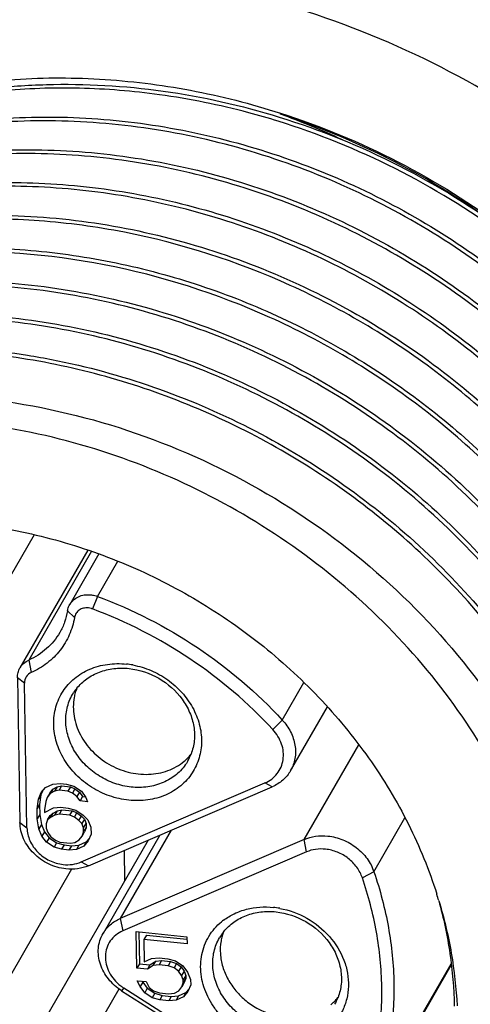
# Model space of a CAD drawing. Header units: millimetres. Extents: x -6552 to -4132, y 482 to 1483.
# Tile 33 of 80: x -5883 to -5873, y 991 to 1011. Entities that reach past the tile are written whole.
import ezdxf

# ---------------------------------------------------------------- set-up
doc = ezdxf.new("R2010")
doc.units = ezdxf.units.MM
doc.header["$LTSCALE"] = 16.335
doc.layers.get('0').update_dxf_attribs({"linetype": 'CONTINUOUS'})

msp = doc.modelspace()

# ---------------------------------------------------------------- linework, layer by layer
at = {"color": 7, "linetype": 'Continuous'}
for p, q in [((-5882.258, 1000.348), (-5883.852, 997.58)), ((-5881.168, 1000.037), (-5882.545, 997.645)), ((-5881.094, 1000.012), (-5882.365, 997.805)), ((-5880.943, 999.96), (-5881.534, 998.932)), ((-5880.973, 999.096), (-5880.561, 999.813)), ((-5880.973, 999.096), (-5881.075, 998.843)), ((-5881.439, 998.668), (-5881.579, 998.806)), ((-5882.365, 997.805), (-5882.314, 997.553)), ((-5882.452, 997.338), (-5882.595, 997.447)), ((-5882.595, 997.447), (-5882.544, 994.512)), ((-5882.402, 994.403), (-5882.452, 997.338)), ((-5877.223, 996.589), (-5876.785, 997.35)), ((-5881.479, 997.105), (-5881.45, 997.153)), ((-5877.055, 995.56), (-5876.309, 996.856)), ((-5877.223, 996.589), (-5877.414, 996.394)), ((-5876.78, 994.166), (-5875.673, 996.088)), ((-5879.139, 995.758), (-5879.168, 995.71)), ((-5882.086, 995.147), (-5882.119, 995.069)), ((-5882.112, 995.116), (-5882.023, 995.22)), ((-5882.023, 995.22), (-5881.874, 995.29)), ((-5881.939, 995.107), (-5881.88, 995.185)), ((-5881.88, 995.185), (-5881.931, 995.097)), ((-5881.841, 995.144), (-5881.931, 995.097)), ((-5881.88, 995.185), (-5881.79, 995.233)), ((-5881.874, 995.29), (-5881.723, 995.302)), ((-5881.79, 995.233), (-5881.841, 995.144)), ((-5881.751, 995.163), (-5881.841, 995.144)), ((-5881.79, 995.233), (-5881.7, 995.252)), ((-5881.7, 995.252), (-5881.751, 995.163)), ((-5881.57, 995.144), (-5881.751, 995.163)), ((-5881.723, 995.302), (-5881.602, 995.289)), ((-5881.7, 995.252), (-5881.519, 995.232)), ((-5881.602, 995.289), (-5881.451, 995.245)), ((-5881.519, 995.232), (-5881.57, 995.144)), ((-5881.479, 995.106), (-5881.57, 995.144)), ((-5881.519, 995.232), (-5881.428, 995.194)), ((-5881.428, 995.194), (-5881.479, 995.106)), ((-5881.451, 995.245), (-5881.298, 995.143)), ((-5881.428, 995.194), (-5881.336, 995.128)), ((-5881.336, 995.128), (-5881.387, 995.039)), ((-5881.336, 995.128), (-5881.274, 995.036)), ((-5881.304, 993.709), (-5877.576, 995.312)), ((-5881.298, 995.143), (-5881.206, 995.02)), ((-5881.154, 993.633), (-5877.425, 995.236)), ((-5877.425, 995.236), (-5877.576, 995.312)), ((-5882.197, 994.785), (-5882.17, 994.98)), ((-5882.17, 994.98), (-5882.112, 995.116)), ((-5882.119, 995.069), (-5882.17, 994.98)), ((-5882.119, 995.069), (-5882.146, 994.873)), ((-5882.019, 994.936), (-5882.046, 994.769)), ((-5881.99, 995.018), (-5882.019, 994.936)), ((-5881.939, 995.107), (-5881.99, 995.018)), ((-5881.931, 995.097), (-5881.99, 995.018)), ((-5881.387, 995.039), (-5881.479, 995.106)), ((-5881.325, 994.948), (-5881.387, 995.039)), ((-5881.274, 995.036), (-5881.325, 994.948)), ((-5881.174, 994.932), (-5881.325, 994.948)), ((-5881.274, 995.036), (-5881.213, 995.03)), ((-5881.206, 995.02), (-5881.174, 994.932)), ((-5882.146, 994.873), (-5882.197, 994.785)), ((-5882.193, 994.586), (-5882.197, 994.785)), ((-5882.146, 994.873), (-5882.143, 994.674)), ((-5882.046, 994.769), (-5882.045, 994.712)), ((-5882.045, 994.712), (-5881.865, 994.806)), ((-5881.872, 994.702), (-5881.782, 994.749)), ((-5881.865, 994.806), (-5881.715, 994.819)), ((-5881.833, 994.661), (-5881.782, 994.749)), ((-5881.782, 994.749), (-5881.692, 994.768)), ((-5881.743, 994.68), (-5881.692, 994.768)), ((-5881.715, 994.819), (-5881.564, 994.803)), ((-5881.692, 994.768), (-5881.48, 994.746)), ((-5881.564, 994.803), (-5881.412, 994.758)), ((-5881.531, 994.657), (-5881.48, 994.746)), ((-5881.48, 994.746), (-5881.389, 994.708)), ((-5881.412, 994.758), (-5881.26, 994.657)), ((-5882.143, 994.674), (-5882.193, 994.586)), ((-5882.16, 994.383), (-5882.193, 994.586)), ((-5882.143, 994.674), (-5882.109, 994.472)), ((-5881.982, 994.563), (-5882.011, 994.481)), ((-5881.982, 994.563), (-5881.931, 994.652)), ((-5881.922, 994.614), (-5881.982, 994.563)), ((-5881.931, 994.652), (-5881.872, 994.702)), ((-5881.922, 994.614), (-5881.872, 994.702)), ((-5881.833, 994.661), (-5881.922, 994.614)), ((-5881.743, 994.68), (-5881.833, 994.661)), ((-5881.531, 994.657), (-5881.743, 994.68)), ((-5881.44, 994.619), (-5881.531, 994.657)), ((-5881.44, 994.619), (-5881.389, 994.708)), ((-5881.348, 994.553), (-5881.44, 994.619)), ((-5881.389, 994.708), (-5881.297, 994.641)), ((-5881.348, 994.553), (-5881.297, 994.641)), ((-5881.287, 994.489), (-5881.348, 994.553)), ((-5881.297, 994.641), (-5881.236, 994.578)), ((-5881.236, 994.578), (-5881.287, 994.489)), ((-5881.26, 994.657), (-5881.168, 994.562)), ((-5881.236, 994.578), (-5881.204, 994.489)), ((-5881.168, 994.562), (-5881.105, 994.413)), ((-5875.364, 993.509), (-5874.735, 994.603)), ((-5882.544, 994.512), (-5882.402, 994.403)), ((-5882.109, 994.472), (-5882.16, 994.383)), ((-5882.097, 994.235), (-5882.16, 994.383)), ((-5882.109, 994.472), (-5882.046, 994.323)), ((-5882.011, 994.481), (-5882.009, 994.396)), ((-5882.009, 994.396), (-5881.978, 994.307)), ((-5881.255, 994.401), (-5881.287, 994.489)), ((-5881.255, 994.401), (-5881.204, 994.489)), ((-5881.254, 994.316), (-5881.255, 994.401)), ((-5881.254, 994.316), (-5881.203, 994.404)), ((-5881.203, 994.404), (-5881.232, 994.322)), ((-5881.204, 994.489), (-5881.203, 994.404)), ((-5881.105, 994.413), (-5881.102, 994.271)), ((-5879.477, 994.354), (-5880.508, 992.563)), ((-5879.945, 994.153), (-5882.364, 989.951)), ((-5882.046, 994.323), (-5882.097, 994.235)), ((-5882.004, 994.111), (-5882.097, 994.235)), ((-5882.046, 994.323), (-5881.953, 994.2)), ((-5881.953, 994.2), (-5882.004, 994.111)), ((-5881.978, 994.307), (-5881.916, 994.216)), ((-5881.953, 994.2), (-5881.801, 994.099)), ((-5881.916, 994.216), (-5881.824, 994.149)), ((-5881.824, 994.149), (-5881.733, 994.111)), ((-5881.431, 994.107), (-5881.342, 994.155)), ((-5881.342, 994.155), (-5881.283, 994.234)), ((-5881.283, 994.234), (-5881.232, 994.322)), ((-5881.283, 994.234), (-5881.254, 994.316)), ((-5881.16, 994.135), (-5881.249, 994.031)), ((-5881.198, 994.12), (-5881.136, 994.193)), ((-5881.102, 994.271), (-5881.16, 994.135)), ((-5879.709, 994.254), (-5880.859, 992.256)), ((-5876.78, 994.166), (-5880.508, 992.563)), ((-5876.731, 993.913), (-5876.78, 994.166)), ((-5881.852, 994.01), (-5882.004, 994.111)), ((-5881.801, 994.099), (-5881.852, 994.01)), ((-5881.7, 993.966), (-5881.852, 994.01)), ((-5881.801, 994.099), (-5881.649, 994.054)), ((-5881.733, 994.111), (-5881.521, 994.089)), ((-5881.649, 994.054), (-5881.7, 993.966)), ((-5881.549, 993.95), (-5881.7, 993.966)), ((-5881.649, 994.054), (-5881.498, 994.038)), ((-5881.498, 994.038), (-5881.549, 993.95)), ((-5881.399, 993.962), (-5881.549, 993.95)), ((-5881.521, 994.089), (-5881.431, 994.107)), ((-5881.498, 994.038), (-5881.348, 994.051)), ((-5881.348, 994.051), (-5881.399, 993.962)), ((-5881.249, 994.031), (-5881.399, 993.962)), ((-5881.348, 994.051), (-5881.198, 994.12)), ((-5881.198, 994.12), (-5881.249, 994.031)), ((-5880.431, 993.944), (-5880.42, 993.327)), ((-5876.732, 993.913), (-5880.46, 992.31)), ((-5881.497, 993.563), (-5883.716, 989.707)), ((-5881.304, 993.709), (-5881.154, 993.633)), ((-5875.364, 993.509), (-5875.599, 993.388)), ((-5880.508, 992.563), (-5880.46, 992.31)), ((-5880.172, 991.557), (-5880.185, 992.296)), ((-5880.185, 992.296), (-5879.157, 992.187)), ((-5880.132, 992.291), (-5880.121, 991.645)), ((-5879.98, 992.226), (-5880.031, 992.138)), ((-5880.031, 992.138), (-5880.023, 991.683)), ((-5879.155, 992.045), (-5880.031, 992.138)), ((-5879.98, 992.226), (-5879.162, 992.14)), ((-5879.157, 992.187), (-5879.155, 992.045)), ((-5880.023, 991.683), (-5879.874, 991.752)), ((-5879.874, 991.752), (-5879.723, 991.765)), ((-5879.723, 991.765), (-5879.542, 991.745)), ((-5879.542, 991.745), (-5879.39, 991.701)), ((-5880.121, 991.645), (-5880.172, 991.557)), ((-5879.96, 991.534), (-5880.172, 991.557)), ((-5880.121, 991.645), (-5879.91, 991.623)), ((-5879.91, 991.623), (-5879.96, 991.534)), ((-5879.841, 991.607), (-5879.96, 991.534)), ((-5879.91, 991.623), (-5879.79, 991.695)), ((-5879.841, 991.607), (-5879.79, 991.695)), ((-5879.721, 991.623), (-5879.841, 991.607)), ((-5879.79, 991.695), (-5879.67, 991.711)), ((-5879.67, 991.711), (-5879.721, 991.623)), ((-5879.539, 991.603), (-5879.721, 991.623)), ((-5879.67, 991.711), (-5879.488, 991.692)), ((-5879.488, 991.692), (-5879.539, 991.603)), ((-5879.418, 991.562), (-5879.539, 991.603)), ((-5879.488, 991.692), (-5879.367, 991.651)), ((-5879.367, 991.651), (-5879.418, 991.562)), ((-5879.326, 991.496), (-5879.418, 991.562)), ((-5879.39, 991.701), (-5879.238, 991.6)), ((-5879.367, 991.651), (-5879.276, 991.584)), ((-5879.276, 991.584), (-5879.326, 991.496)), ((-5879.276, 991.584), (-5879.214, 991.492)), ((-5879.238, 991.6), (-5879.145, 991.476)), ((-5875.348, 988.919), (-5873.795, 991.618)), ((-5875.287, 989.056), (-5873.797, 991.644)), ((-5879.265, 991.404), (-5879.326, 991.496)), ((-5879.214, 991.492), (-5879.265, 991.404)), ((-5879.233, 991.315), (-5879.265, 991.404)), ((-5879.182, 991.404), (-5879.233, 991.315)), ((-5879.181, 991.347), (-5879.232, 991.259)), ((-5879.214, 991.492), (-5879.182, 991.404)), ((-5879.181, 991.347), (-5879.21, 991.265)), ((-5879.182, 991.404), (-5879.181, 991.347)), ((-5879.145, 991.476), (-5879.082, 991.328)), ((-5879.082, 991.328), (-5879.08, 991.214)), ((-5880.537, 991.129), (-5881.094, 990.161)), ((-5880.44, 991.153), (-5880.483, 991.097)), ((-5880.44, 991.153), (-5876.642, 988.753)), ((-5880.105, 991.181), (-5880.168, 991.301)), ((-5880.168, 991.301), (-5879.986, 991.282)), ((-5880.054, 991.269), (-5880.105, 991.181)), ((-5880.013, 991.057), (-5880.105, 991.181)), ((-5880.065, 991.29), (-5880.054, 991.269)), ((-5880.054, 991.269), (-5879.962, 991.146)), ((-5879.962, 991.146), (-5880.013, 991.057)), ((-5879.986, 991.282), (-5879.924, 991.162)), ((-5879.962, 991.146), (-5879.809, 991.045)), ((-5879.924, 991.162), (-5879.832, 991.095)), ((-5879.32, 991.098), (-5879.261, 991.176)), ((-5879.21, 991.265), (-5879.261, 991.176)), ((-5879.261, 991.176), (-5879.232, 991.259)), ((-5879.232, 991.259), (-5879.233, 991.315)), ((-5879.176, 991.063), (-5879.114, 991.136)), ((-5879.08, 991.214), (-5879.138, 991.078)), ((-5880.483, 991.097), (-5876.685, 988.697)), ((-5879.86, 990.956), (-5880.013, 991.057)), ((-5879.809, 991.045), (-5879.86, 990.956)), ((-5879.708, 990.912), (-5879.86, 990.956)), ((-5879.832, 991.095), (-5879.711, 991.054)), ((-5879.809, 991.045), (-5879.658, 991)), ((-5879.711, 991.054), (-5879.53, 991.035)), ((-5879.658, 991), (-5879.708, 990.912)), ((-5879.658, 991), (-5879.476, 990.981)), ((-5879.53, 991.035), (-5879.409, 991.05)), ((-5879.476, 990.981), (-5879.527, 990.893)), ((-5879.476, 990.981), (-5879.326, 990.993)), ((-5879.409, 991.05), (-5879.32, 991.098)), ((-5879.326, 990.993), (-5879.377, 990.905)), ((-5879.227, 990.974), (-5879.377, 990.905)), ((-5879.326, 990.993), (-5879.176, 991.063)), ((-5879.138, 991.078), (-5879.227, 990.974)), ((-5879.176, 991.063), (-5879.227, 990.974)), ((-5879.527, 990.893), (-5879.708, 990.912)), ((-5879.377, 990.905), (-5879.527, 990.893))]:
    msp.add_line(p, q, dxfattribs=at)
for centre, radius, start, end in [((-5882.694, 994.007), 15.835, 65.0113, 69.9552), ((-5880.561, 996.057), 1.677, 79.4424, 83.9372), ((-5880.612, 996.606), 1, 141.2285, 146.8562), ((-5880.432, 996.862), 1.029, 164.0149, 169.7027), ((-5880.447, 996.866), 1.013, 158.8452, 163.9991), ((-5879.879, 996.545), 1.035, 309.8952, 315.4672), ((-5879.869, 996.535), 1.02, 315.4675, 321.1939), ((-5880.012, 996.26), 1.006, 330.1123, 338.8127), ((-5882.996, 990.233), 9.344, 16.74, 17.5971), ((-5877.581, 991.12), 1.677, 79.4504, 83.9373), ((-5877.687, 991.567), 1.206, 127.1902, 129.5014), ((-5877.631, 991.669), 1.001, 141.206, 150.0682), ((-5877.449, 991.925), 1.032, 164.2247, 169.9133), ((-5877.467, 991.93), 1.013, 158.8178, 164.2103), ((-5879.977, 991.885), 0.866, 232.7933, 237.6977), ((-5876.887, 991.597), 1.018, 315.2085, 321.2577), ((-5877.03, 991.322), 1.005, 330.0997, 338.8744), ((-5876.898, 991.609), 1.034, 309.5265, 315.2059)]:
    msp.add_arc(centre, radius, start, end, dxfattribs=at)
for points, knots in [([(-5864.578, 995.825), (-5864.594, 996.77), (-5864.835, 998.688), (-5865.775, 1001.469), (-5867.26, 1004.092), (-5869.23, 1006.458), (-5871.611, 1008.481), (-5874.312, 1010.083), (-5877.232, 1011.206), (-5880.262, 1011.806), (-5883.287, 1011.859), (-5886.193, 1011.361), (-5888.44, 1010.492), (-5890.061, 1009.546), (-5891.174, 1008.724), (-5892.179, 1007.793), (-5893.067, 1006.763), (-5893.83, 1005.642), (-5894.459, 1004.442), (-5894.949, 1003.175), (-5895.295, 1001.853), (-5895.493, 1000.489), (-5895.526, 999.566), (-5895.518, 999.103)], [0, 0, 0, 0, 0.060605, 0.123018, 0.187216, 0.252909, 0.319607, 0.386689, 0.45349, 0.519377, 0.583835, 0.64654, 0.707417, 0.737268, 0.766766, 0.795978, 0.824986, 0.853883, 0.882765, 0.911728, 0.940865, 0.970271, 1, 1, 1, 1]), ([(-5884.532, 1009.325), (-5883.948, 1009.45), (-5882.75, 1009.619), (-5880.919, 1009.63), (-5879.071, 1009.401), (-5877.859, 1009.092), (-5877.261, 1008.9)], [0, 0, 0, 0, 0.243373, 0.49161, 0.744118, 1, 1, 1, 1]), ([(-5879.713, 1009.273), (-5880.251, 1009.347), (-5881.329, 1009.436), (-5882.936, 1009.381), (-5884.5, 1009.139), (-5885.997, 1008.714), (-5887.403, 1008.111), (-5888.696, 1007.34), (-5889.855, 1006.412), (-5890.53, 1005.695), (-5890.838, 1005.316)], [0, 0, 0, 0, 0.132137, 0.262358, 0.390427, 0.516227, 0.639826, 0.761421, 0.881297, 1, 1, 1, 1]), ([(-5886.472, 1008.558), (-5885.775, 1008.843), (-5884.678, 1009.173), (-5883.17, 1009.414), (-5881.608, 1009.525), (-5879.618, 1009.41), (-5878.055, 1009.058), (-5877.287, 1008.82)], [0, 0, 0, 0, 0.241252, 0.36438, 0.489042, 0.742312, 1, 1, 1, 1]), ([(-5877.309, 1008.736), (-5877.506, 1008.798), (-5878.295, 1009.026), (-5879.103, 1009.189), (-5879.713, 1009.273)], [0, 0, 0, 0, 0.251365, 1, 1, 1, 1]), ([(-5891.231, 1004.661), (-5890.862, 1005.123), (-5890.036, 1005.989), (-5888.584, 1007.068), (-5886.947, 1007.908), (-5885.468, 1008.393), (-5884.234, 1008.648), (-5882.957, 1008.816), (-5881.321, 1008.851), (-5879.349, 1008.619), (-5877.402, 1008.118), (-5875.524, 1007.361), (-5873.757, 1006.366), (-5872.141, 1005.154), (-5870.711, 1003.755), (-5869.501, 1002.198), (-5868.537, 1000.521), (-5867.842, 998.761), (-5867.566, 997.543), (-5867.479, 996.935)], [0, 0, 0, 0, 0.057571, 0.115893, 0.175288, 0.23594, 0.266786, 0.29796, 0.361202, 0.425539, 0.490703, 0.556362, 0.622139, 0.687642, 0.752497, 0.816372, 0.879004, 0.940227, 1, 1, 1, 1]), ([(-5867.415, 995.608), (-5867.434, 996.236), (-5867.582, 997.507), (-5868.119, 999.372), (-5868.958, 1001.174), (-5870.078, 1002.867), (-5871.453, 1004.411), (-5873.047, 1005.768), (-5874.822, 1006.904), (-5876.736, 1007.791), (-5878.741, 1008.408), (-5880.789, 1008.737), (-5882.5, 1008.766), (-5883.84, 1008.638), (-5885.138, 1008.414), (-5886.697, 1007.953), (-5888.145, 1007.253), (-5889.203, 1006.563), (-5890.179, 1005.797), (-5890.831, 1005.13), (-5891.22, 1004.653)], [0, 0, 0, 0, 0.058961, 0.119398, 0.18135, 0.244709, 0.309247, 0.374639, 0.440497, 0.506401, 0.571931, 0.636707, 0.700415, 0.731819, 0.762884, 0.823929, 0.883642, 0.913078, 0.942261, 1, 1, 1, 1]), ([(-5869.241, 1002.819), (-5870.183, 1004.206), (-5872.6, 1006.677), (-5875.681, 1008.23), (-5877.309, 1008.736)], [0, 0, 0, 0, 0.495832, 1, 1, 1, 1]), ([(-5877.287, 1008.82), (-5876.451, 1008.562), (-5874.82, 1007.899), (-5873.324, 1006.973), (-5872.621, 1006.45)], [0, 0, 0, 0, 0.499746, 1, 1, 1, 1]), ([(-5877.267, 1008.883), (-5876.433, 1008.613), (-5874.807, 1007.928), (-5873.319, 1006.982), (-5872.621, 1006.45)], [0, 0, 0, 0, 0.499702, 1, 1, 1, 1]), ([(-5877.261, 1008.9), (-5876.442, 1008.638), (-5874.842, 1007.973), (-5873.008, 1006.827), (-5871.671, 1005.742), (-5870.443, 1004.563), (-5869.639, 1003.568), (-5869.169, 1002.867)], [0, 0, 0, 0, 0.25126, 0.503192, 0.628772, 0.753642, 1, 1, 1, 1]), ([(-5891.307, 1004.363), (-5890.904, 1004.821), (-5890.007, 1005.674), (-5888.449, 1006.709), (-5886.708, 1007.486), (-5884.826, 1007.986), (-5882.85, 1008.199), (-5880.826, 1008.12), (-5878.802, 1007.753), (-5876.828, 1007.107), (-5874.948, 1006.198), (-5873.21, 1005.049), (-5871.652, 1003.687), (-5870.314, 1002.145), (-5869.226, 1000.46), (-5868.415, 998.672), (-5867.902, 996.824), (-5867.765, 995.567), (-5867.751, 994.946)], [0, 0, 0, 0, 0.057828, 0.11655, 0.176451, 0.237688, 0.300282, 0.364118, 0.428971, 0.494522, 0.560391, 0.626167, 0.69144, 0.755836, 0.819043, 0.880846, 0.941151, 1, 1, 1, 1]), ([(-5867.797, 994.944), (-5867.815, 995.562), (-5867.96, 996.812), (-5868.48, 998.648), (-5869.294, 1000.424), (-5870.381, 1002.097), (-5871.716, 1003.628), (-5873.267, 1004.981), (-5874.997, 1006.122), (-5876.865, 1007.026), (-5878.829, 1007.67), (-5880.841, 1008.039), (-5882.854, 1008.122), (-5884.821, 1007.917), (-5886.695, 1007.428), (-5888.432, 1006.665), (-5889.99, 1005.645), (-5890.889, 1004.803), (-5891.293, 1004.35)], [0, 0, 0, 0, 0.058879, 0.119207, 0.181025, 0.244233, 0.308618, 0.373872, 0.439622, 0.505463, 0.57099, 0.635826, 0.699657, 0.762254, 0.823505, 0.883425, 0.942164, 1, 1, 1, 1]), ([(-5890.673, 1004.705), (-5890.229, 1005.088), (-5889.265, 1005.789), (-5887.657, 1006.601), (-5885.909, 1007.168), (-5884.059, 1007.478), (-5882.148, 1007.524), (-5879.564, 1007.235), (-5876.406, 1006.227), (-5873.597, 1004.455), (-5871.689, 1002.658), (-5870.466, 1001.158), (-5869.475, 999.536), (-5868.738, 997.826), (-5868.271, 996.067), (-5868.146, 994.873), (-5868.133, 994.283)], [0, 0, 0, 0, 0.058278, 0.117613, 0.178183, 0.240047, 0.303149, 0.367326, 0.497568, 0.628404, 0.693259, 0.757202, 0.819971, 0.881387, 0.941383, 1, 1, 1, 1]), ([(-5868.179, 994.28), (-5868.197, 994.867), (-5868.328, 996.055), (-5868.802, 997.803), (-5869.542, 999.501), (-5870.533, 1001.111), (-5871.753, 1002.601), (-5873.653, 1004.385), (-5876.446, 1006.145), (-5879.585, 1007.151), (-5882.155, 1007.445), (-5884.056, 1007.404), (-5885.897, 1007.103), (-5887.639, 1006.548), (-5889.245, 1005.75), (-5890.208, 1005.06), (-5890.653, 1004.682)], [0, 0, 0, 0, 0.058648, 0.118665, 0.180095, 0.242866, 0.3068, 0.371636, 0.50242, 0.632619, 0.696785, 0.759887, 0.821761, 0.882348, 0.941704, 1, 1, 1, 1]), ([(-5892.377, 1002.67), (-5891.991, 1003.153), (-5891.341, 1003.829), (-5890.365, 1004.606), (-5889.307, 1005.306), (-5887.855, 1006.018), (-5886.291, 1006.488), (-5884.987, 1006.718), (-5883.641, 1006.851), (-5881.921, 1006.827), (-5879.862, 1006.499), (-5877.845, 1005.881), (-5875.921, 1004.989), (-5874.136, 1003.846), (-5872.535, 1002.479), (-5871.157, 1000.924), (-5870.036, 999.219), (-5869.2, 997.405), (-5868.67, 995.528), (-5868.529, 994.25), (-5868.515, 993.619)], [0, 0, 0, 0, 0.057735, 0.086911, 0.116339, 0.176033, 0.237064, 0.268125, 0.299527, 0.36324, 0.428031, 0.493585, 0.559515, 0.625399, 0.690812, 0.755361, 0.818718, 0.880656, 0.94107, 1, 1, 1, 1]), ([(-5869.695, 998.273), (-5870.172, 999.301), (-5871.42, 1001.266), (-5873.949, 1003.702), (-5877.001, 1005.527), (-5879.827, 1006.436), (-5882.14, 1006.749), (-5883.861, 1006.772), (-5885.542, 1006.584), (-5887.156, 1006.187), (-5888.674, 1005.588), (-5890.069, 1004.795), (-5891.317, 1003.824), (-5892.038, 1003.064), (-5892.366, 1002.662)], [0, 0, 0, 0, 0.125277, 0.254282, 0.384998, 0.51507, 0.579283, 0.642578, 0.704804, 0.765882, 0.825812, 0.884683, 0.942662, 1, 1, 1, 1]), ([(-5892.759, 1002.007), (-5892.434, 1002.413), (-5891.716, 1003.181), (-5890.473, 1004.165), (-5889.079, 1004.969), (-5887.561, 1005.58), (-5885.945, 1005.986), (-5884.259, 1006.183), (-5882.533, 1006.167), (-5880.798, 1005.938), (-5879.083, 1005.502), (-5876.867, 1004.655), (-5874.809, 1003.431), (-5873.015, 1001.891), (-5871.828, 1000.603), (-5870.819, 999.202), (-5870.27, 998.199), (-5870.032, 997.687)], [0, 0, 0, 0, 0.057289, 0.115208, 0.17401, 0.233868, 0.294875, 0.357037, 0.420275, 0.484439, 0.54932, 0.614658, 0.745328, 0.810278, 0.874521, 0.937827, 1, 1, 1, 1]), ([(-5870.098, 997.656), (-5870.337, 998.165), (-5870.887, 999.161), (-5872.238, 1001.026), (-5874.365, 1003.064), (-5877.416, 1004.876), (-5880.781, 1005.953), (-5883.688, 1006.173), (-5885.941, 1005.917), (-5887.551, 1005.519), (-5889.065, 1004.919), (-5890.457, 1004.127), (-5891.701, 1003.157), (-5892.421, 1002.399), (-5892.748, 1001.997)], [0, 0, 0, 0, 0.06223, 0.125577, 0.254614, 0.385332, 0.515384, 0.64263, 0.704841, 0.765906, 0.825826, 0.88469, 0.942663, 1, 1, 1, 1]), ([(-5893.141, 1001.342), (-5892.755, 1001.825), (-5892.105, 1002.501), (-5891.129, 1003.278), (-5890.071, 1003.979), (-5888.62, 1004.691), (-5887.055, 1005.16), (-5885.751, 1005.391), (-5884.405, 1005.524), (-5882.685, 1005.499), (-5880.626, 1005.171), (-5878.609, 1004.553), (-5876.685, 1003.661), (-5874.9, 1002.518), (-5873.299, 1001.152), (-5871.921, 999.597), (-5870.8, 997.891), (-5869.964, 996.077), (-5869.434, 994.201), (-5869.293, 992.923), (-5869.279, 992.291)], [0, 0, 0, 0, 0.057734, 0.086911, 0.116339, 0.176033, 0.237063, 0.268125, 0.299527, 0.36324, 0.428031, 0.493585, 0.559515, 0.625399, 0.690812, 0.75536, 0.818718, 0.880656, 0.941069, 1, 1, 1, 1]), ([(-5869.326, 992.289), (-5869.344, 992.917), (-5869.492, 994.188), (-5870.029, 996.053), (-5870.868, 997.855), (-5871.989, 999.548), (-5873.363, 1001.092), (-5874.957, 1002.449), (-5876.733, 1003.585), (-5878.646, 1004.472), (-5880.651, 1005.089), (-5882.7, 1005.419), (-5884.41, 1005.447), (-5885.75, 1005.319), (-5887.048, 1005.095), (-5888.607, 1004.635), (-5890.056, 1003.935), (-5891.113, 1003.244), (-5892.09, 1002.478), (-5892.742, 1001.811), (-5893.13, 1001.334)], [0, 0, 0, 0, 0.058962, 0.119399, 0.18135, 0.244709, 0.309247, 0.37464, 0.440498, 0.506401, 0.571932, 0.636708, 0.700416, 0.731819, 0.762885, 0.82393, 0.883642, 0.913079, 0.942262, 1, 1, 1, 1]), ([(-5893.523, 1000.679), (-5893.137, 1001.162), (-5892.487, 1001.838), (-5891.511, 1002.614), (-5890.453, 1003.315), (-5889.002, 1004.027), (-5887.437, 1004.496), (-5886.133, 1004.727), (-5884.787, 1004.86), (-5883.068, 1004.836), (-5881.008, 1004.507), (-5878.991, 1003.889), (-5877.067, 1002.998), (-5875.282, 1001.854), (-5873.681, 1000.488), (-5872.303, 998.933), (-5871.182, 997.227), (-5870.346, 995.413), (-5869.816, 993.537), (-5869.675, 992.259), (-5869.661, 991.628)], [0, 0, 0, 0, 0.057735, 0.086911, 0.11634, 0.176033, 0.237064, 0.268125, 0.299527, 0.36324, 0.428032, 0.493585, 0.559515, 0.625399, 0.690812, 0.755361, 0.818718, 0.880656, 0.94107, 1, 1, 1, 1]), ([(-5869.708, 991.625), (-5869.726, 992.253), (-5869.874, 993.524), (-5870.411, 995.389), (-5871.25, 997.191), (-5872.371, 998.885), (-5873.745, 1000.429), (-5875.339, 1001.785), (-5877.115, 1002.921), (-5879.028, 1003.809), (-5881.033, 1004.425), (-5883.082, 1004.755), (-5884.792, 1004.784), (-5886.132, 1004.656), (-5887.43, 1004.431), (-5888.989, 1003.971), (-5890.438, 1003.271), (-5891.495, 1002.58), (-5892.472, 1001.815), (-5893.124, 1001.147), (-5893.512, 1000.67)], [0, 0, 0, 0, 0.058962, 0.119399, 0.18135, 0.244709, 0.309247, 0.37464, 0.440498, 0.506401, 0.571932, 0.636708, 0.700416, 0.731819, 0.762885, 0.82393, 0.883642, 0.913079, 0.942262, 1, 1, 1, 1]), ([(-5893.905, 1000.015), (-5893.518, 1000.5), (-5892.645, 1001.406), (-5891.105, 1002.521), (-5889.365, 1003.371), (-5887.47, 1003.936), (-5885.467, 1004.204), (-5883.757, 1004.174), (-5882.384, 1004.002), (-5881.008, 1003.729), (-5879.997, 1003.415), (-5879.339, 1003.161)], [0, 0, 0, 0, 0.116962, 0.235578, 0.356526, 0.480194, 0.606681, 0.735795, 0.801248, 0.867173, 1, 1, 1, 1]), ([(-5870.09, 990.961), (-5870.106, 991.521), (-5870.227, 992.65), (-5870.659, 994.317), (-5871.334, 995.941), (-5872.239, 997.492), (-5873.356, 998.937), (-5874.663, 1000.25), (-5876.134, 1001.405), (-5877.742, 1002.378), (-5879.455, 1003.152), (-5881.24, 1003.709), (-5883.063, 1004.04), (-5884.888, 1004.136), (-5886.679, 1003.997), (-5888.403, 1003.622), (-5890.025, 1003.021), (-5891.026, 1002.469), (-5891.498, 1002.16)], [0, 0, 0, 0, 0.058382, 0.118059, 0.179079, 0.241388, 0.304839, 0.369211, 0.434223, 0.49956, 0.564889, 0.62988, 0.694232, 0.757688, 0.820057, 0.881225, 0.941181, 1, 1, 1, 1]), ([(-5883.535, 1003.132), (-5882.579, 1003.044), (-5880.666, 1002.663), (-5877.966, 1001.533), (-5875.534, 999.9), (-5873.493, 997.846), (-5872.194, 995.853), (-5871.447, 994.157), (-5871.043, 992.862), (-5870.795, 991.551), (-5870.706, 990.242), (-5870.779, 988.952), (-5870.934, 988.11), (-5871.038, 987.699)], [0, 0, 0, 0, 0.128876, 0.259534, 0.390278, 0.519376, 0.645367, 0.706976, 0.767522, 0.827012, 0.885505, 0.943113, 1, 1, 1, 1]), ([(-5879.339, 1003.161), (-5878.683, 1002.907), (-5877.404, 1002.309), (-5875.629, 1001.164), (-5874.038, 999.799), (-5872.668, 998.246), (-5871.554, 996.545), (-5870.724, 994.737), (-5870.198, 992.866), (-5870.057, 991.593), (-5870.043, 990.964)], [0, 0, 0, 0, 0.130217, 0.260322, 0.389482, 0.51693, 0.642025, 0.764323, 0.883621, 1, 1, 1, 1]), ([(-5882.76, 980.489), (-5881.997, 980.437), (-5880.479, 980.466), (-5878.283, 980.925), (-5876.275, 981.785), (-5874.532, 983.017), (-5873.122, 984.575), (-5872.104, 986.4), (-5871.515, 988.42), (-5871.378, 990.555), (-5871.695, 992.723), (-5872.45, 994.844), (-5873.614, 996.839), (-5875.141, 998.636), (-5876.975, 1000.17), (-5879.048, 1001.384), (-5881.284, 1002.236), (-5882.845, 1002.543), (-5883.626, 1002.626)], [0, 0, 0, 0, 0.0642, 0.126619, 0.187252, 0.246351, 0.304424, 0.362165, 0.420324, 0.479578, 0.54041, 0.603042, 0.667423, 0.733254, 0.800049, 0.867201, 0.934054, 1, 1, 1, 1]), ([(-5883.591, 1000.577), (-5883.061, 1000.52), (-5882.002, 1000.328), (-5880.465, 999.816), (-5879.005, 999.091), (-5877.659, 998.172), (-5876.463, 997.082), (-5875.446, 995.849), (-5874.636, 994.504), (-5874.243, 993.544), (-5874.089, 993.058)], [0, 0, 0, 0, 0.125025, 0.251642, 0.379065, 0.506439, 0.632914, 0.757716, 0.880217, 1, 1, 1, 1]), ([(-5881.534, 998.932), (-5881.515, 998.966), (-5881.463, 999.029), (-5881.36, 999.096), (-5881.238, 999.132), (-5881.152, 999.133), (-5881.109, 999.128)], [0, 0, 0, 0, 0.238348, 0.482274, 0.736112, 1, 1, 1, 1]), ([(-5881.109, 999.128), (-5881.097, 999.127), (-5881.051, 999.121), (-5881.006, 999.109), (-5880.973, 999.096)], [0, 0, 0, 0, 0.247905, 1, 1, 1, 1]), ([(-5881.579, 998.806), (-5881.577, 998.817), (-5881.568, 998.861), (-5881.551, 998.903), (-5881.534, 998.932)], [0, 0, 0, 0, 0.25151, 1, 1, 1, 1]), ([(-5880.973, 999.096), (-5880.262, 998.832), (-5878.9, 998.135), (-5877.735, 997.143), (-5877.223, 996.589)], [0, 0, 0, 0, 0.501361, 1, 1, 1, 1]), ([(-5881.579, 998.806), (-5881.592, 998.728), (-5881.631, 998.575), (-5881.697, 998.431), (-5881.736, 998.364)], [0, 0, 0, 0, 0.501912, 1, 1, 1, 1]), ([(-5881.156, 998.862), (-5881.189, 998.865), (-5881.256, 998.862), (-5881.345, 998.824), (-5881.412, 998.757), (-5881.434, 998.698), (-5881.439, 998.668)], [0, 0, 0, 0, 0.265368, 0.517322, 0.759271, 1, 1, 1, 1]), ([(-5881.075, 998.843), (-5881.082, 998.845), (-5881.108, 998.854), (-5881.136, 998.86), (-5881.156, 998.862)], [0, 0, 0, 0, 0.252296, 1, 1, 1, 1]), ([(-5877.414, 996.395), (-5877.914, 996.936), (-5879.052, 997.904), (-5880.381, 998.584), (-5881.075, 998.843)], [0, 0, 0, 0, 0.49864, 1, 1, 1, 1]), ([(-5881.439, 998.668), (-5881.459, 998.548), (-5881.528, 998.311), (-5881.718, 997.993), (-5881.984, 997.731), (-5882.2, 997.604), (-5882.314, 997.553)], [0, 0, 0, 0, 0.248717, 0.495687, 0.744945, 1, 1, 1, 1]), ([(-5881.736, 998.364), (-5881.806, 998.242), (-5881.99, 998.018), (-5882.234, 997.864), (-5882.365, 997.805)], [0, 0, 0, 0, 0.493703, 1, 1, 1, 1]), ([(-5882.545, 997.645), (-5882.525, 997.68), (-5882.472, 997.744), (-5882.402, 997.788), (-5882.365, 997.805)], [0, 0, 0, 0, 0.493908, 1, 1, 1, 1]), ([(-5881.67, 997.171), (-5881.606, 997.269), (-5881.445, 997.447), (-5881.132, 997.636), (-5880.768, 997.735), (-5880.512, 997.737), (-5880.384, 997.724)], [0, 0, 0, 0, 0.238224, 0.482634, 0.7364, 1, 1, 1, 1]), ([(-5882.595, 997.447), (-5882.595, 997.482), (-5882.588, 997.551), (-5882.562, 997.616), (-5882.545, 997.645)], [0, 0, 0, 0, 0.504277, 1, 1, 1, 1]), ([(-5882.314, 997.553), (-5882.355, 997.535), (-5882.429, 997.475), (-5882.453, 997.383), (-5882.452, 997.338)], [0, 0, 0, 0, 0.50178, 1, 1, 1, 1]), ([(-5881.392, 997.232), (-5881.333, 997.305), (-5881.193, 997.438), (-5880.933, 997.574), (-5880.638, 997.645), (-5880.433, 997.645), (-5880.33, 997.634)], [0, 0, 0, 0, 0.238542, 0.483457, 0.737276, 1, 1, 1, 1]), ([(-5880.33, 997.634), (-5880.119, 997.612), (-5879.704, 997.473), (-5879.299, 997.112), (-5879.092, 996.75), (-5879.007, 996.462), (-5878.996, 996.17), (-5879.04, 995.983), (-5879.073, 995.896)], [0, 0, 0, 0, 0.259871, 0.519629, 0.645816, 0.767716, 0.885389, 1, 1, 1, 1]), ([(-5880.254, 997.705), (-5880.128, 997.681), (-5879.879, 997.606), (-5879.54, 997.415), (-5879.252, 997.158), (-5879.031, 996.851), (-5878.892, 996.51), (-5878.845, 996.158), (-5878.894, 995.816), (-5878.99, 995.608), (-5879.05, 995.515)], [0, 0, 0, 0, 0.131626, 0.264339, 0.396104, 0.52495, 0.649557, 0.76956, 0.885765, 1, 1, 1, 1]), ([(-5880.336, 994.962), (-5880.468, 994.976), (-5880.732, 995.036), (-5881.097, 995.213), (-5881.412, 995.466), (-5881.657, 995.778), (-5881.816, 996.129), (-5881.876, 996.497), (-5881.832, 996.856), (-5881.733, 997.074), (-5881.67, 997.171)], [0, 0, 0, 0, 0.130535, 0.262949, 0.394932, 0.52428, 0.64939, 0.769694, 0.885918, 1, 1, 1, 1]), ([(-5880.288, 995.229), (-5880.401, 995.241), (-5880.625, 995.291), (-5880.936, 995.44), (-5881.208, 995.651), (-5881.422, 995.913), (-5881.565, 996.209), (-5881.627, 996.522), (-5881.603, 996.829), (-5881.529, 997.019), (-5881.479, 997.105)], [0, 0, 0, 0, 0.130229, 0.262334, 0.394119, 0.523472, 0.648797, 0.769438, 0.885912, 1, 1, 1, 1]), ([(-5881.445, 997.046), (-5881.467, 996.922), (-5881.467, 996.657), (-5881.334, 996.276), (-5881.087, 995.939), (-5880.75, 995.677), (-5880.356, 995.514), (-5879.94, 995.467), (-5879.543, 995.54), (-5879.312, 995.67), (-5879.215, 995.752)], [0, 0, 0, 0, 0.117246, 0.240059, 0.368271, 0.499754, 0.631286, 0.759626, 0.882607, 1, 1, 1, 1]), ([(-5877.223, 996.589), (-5877.156, 996.517), (-5877.044, 996.357), (-5876.952, 996.085), (-5876.951, 995.808), (-5877.012, 995.636), (-5877.055, 995.56)], [0, 0, 0, 0, 0.265508, 0.520081, 0.763562, 1, 1, 1, 1]), ([(-5877.576, 995.312), (-5877.527, 995.333), (-5877.435, 995.386), (-5877.322, 995.496), (-5877.242, 995.631), (-5877.2, 995.783), (-5877.196, 995.944), (-5877.244, 996.162), (-5877.337, 996.311), (-5877.414, 996.395)], [0, 0, 0, 0, 0.123513, 0.244212, 0.363691, 0.484135, 0.607368, 0.734556, 1, 1, 1, 1]), ([(-5879.168, 995.71), (-5879.224, 995.625), (-5879.364, 995.469), (-5879.637, 995.306), (-5879.954, 995.219), (-5880.177, 995.217), (-5880.288, 995.229)], [0, 0, 0, 0, 0.238233, 0.482632, 0.736388, 1, 1, 1, 1]), ([(-5877.055, 995.56), (-5877.096, 995.489), (-5877.204, 995.358), (-5877.348, 995.269), (-5877.425, 995.236)], [0, 0, 0, 0, 0.493525, 1, 1, 1, 1]), ([(-5879.05, 995.515), (-5879.114, 995.417), (-5879.275, 995.238), (-5879.588, 995.05), (-5879.952, 994.951), (-5880.208, 994.948), (-5880.336, 994.962)], [0, 0, 0, 0, 0.238224, 0.482634, 0.7364, 1, 1, 1, 1]), ([(-5881.611, 993.568), (-5881.733, 993.581), (-5881.974, 993.652), (-5882.277, 993.867), (-5882.486, 994.165), (-5882.542, 994.399), (-5882.544, 994.512)], [0, 0, 0, 0, 0.255589, 0.513273, 0.763354, 1, 1, 1, 1]), ([(-5882.402, 994.403), (-5882.4, 994.313), (-5882.356, 994.129), (-5882.191, 993.894), (-5881.952, 993.724), (-5881.761, 993.668), (-5881.665, 993.658)], [0, 0, 0, 0, 0.236637, 0.486732, 0.744424, 1, 1, 1, 1]), ([(-5876.78, 994.166), (-5876.706, 994.198), (-5876.546, 994.242), (-5876.381, 994.243), (-5876.298, 994.235)], [0, 0, 0, 0, 0.490475, 1, 1, 1, 1]), ([(-5876.298, 994.235), (-5876.195, 994.224), (-5875.989, 994.171), (-5875.714, 994.012), (-5875.494, 993.788), (-5875.396, 993.605), (-5875.364, 993.509)], [0, 0, 0, 0, 0.251411, 0.506019, 0.757351, 1, 1, 1, 1]), ([(-5876.346, 993.968), (-5876.412, 993.975), (-5876.545, 993.974), (-5876.673, 993.939), (-5876.732, 993.913)], [0, 0, 0, 0, 0.509551, 1, 1, 1, 1]), ([(-5875.599, 993.388), (-5875.624, 993.464), (-5875.703, 993.611), (-5875.879, 993.79), (-5876.098, 993.917), (-5876.263, 993.959), (-5876.346, 993.968)], [0, 0, 0, 0, 0.242621, 0.493981, 0.748621, 1, 1, 1, 1]), ([(-5881.665, 993.658), (-5881.603, 993.651), (-5881.479, 993.653), (-5881.359, 993.685), (-5881.304, 993.709)], [0, 0, 0, 0, 0.509525, 1, 1, 1, 1]), ([(-5881.154, 993.633), (-5881.224, 993.603), (-5881.375, 993.562), (-5881.532, 993.56), (-5881.611, 993.568)], [0, 0, 0, 0, 0.490475, 1, 1, 1, 1]), ([(-5875.523, 989.04), (-5875.411, 989.381), (-5875.244, 990.088), (-5875.174, 991.184), (-5875.285, 992.298), (-5875.476, 993.028), (-5875.599, 993.388)], [0, 0, 0, 0, 0.243255, 0.490287, 0.7423, 1, 1, 1, 1]), ([(-5875.364, 993.509), (-5875.238, 993.141), (-5875.043, 992.393), (-5874.929, 991.252), (-5875, 990.129), (-5875.172, 989.405), (-5875.287, 989.056)], [0, 0, 0, 0, 0.257702, 0.509714, 0.756744, 1, 1, 1, 1]), ([(-5878.416, 992.527), (-5878.348, 992.579), (-5878.198, 992.669), (-5877.862, 992.79), (-5877.585, 992.807), (-5877.403, 992.787)], [0, 0, 0, 0, 0.24052, 0.487394, 1, 1, 1, 1]), ([(-5877.274, 992.768), (-5877.082, 992.733), (-5876.708, 992.594), (-5876.249, 992.225), (-5875.992, 991.813), (-5875.892, 991.457), (-5875.872, 991.19), (-5875.907, 990.93), (-5875.996, 990.688), (-5876.136, 990.472), (-5876.322, 990.291), (-5876.546, 990.151), (-5876.888, 990.024), (-5877.171, 990.006), (-5877.356, 990.026)], [0, 0, 0, 0, 0.133428, 0.266903, 0.395845, 0.45801, 0.518441, 0.577445, 0.63556, 0.69348, 0.751937, 0.811565, 0.872786, 1, 1, 1, 1]), ([(-5874.05, 992.923), (-5873.953, 992.572), (-5873.802, 991.865), (-5873.742, 991.143), (-5873.736, 990.786)], [0, 0, 0, 0, 0.504498, 1, 1, 1, 1]), ([(-5874.048, 992.924), (-5873.943, 992.574), (-5873.775, 991.868), (-5873.695, 991.147), (-5873.678, 990.788)], [0, 0, 0, 0, 0.504395, 1, 1, 1, 1]), ([(-5880.859, 992.256), (-5880.821, 992.323), (-5880.718, 992.447), (-5880.581, 992.532), (-5880.508, 992.563)], [0, 0, 0, 0, 0.493525, 1, 1, 1, 1]), ([(-5878.411, 992.296), (-5878.353, 992.369), (-5878.212, 992.501), (-5877.952, 992.638), (-5877.658, 992.708), (-5877.452, 992.709), (-5877.349, 992.698)], [0, 0, 0, 0, 0.238426, 0.483404, 0.737249, 1, 1, 1, 1]), ([(-5877.349, 992.698), (-5877.139, 992.675), (-5876.724, 992.537), (-5876.319, 992.176), (-5876.112, 991.814), (-5876.027, 991.526), (-5876.015, 991.234), (-5876.059, 991.047), (-5876.092, 990.96)], [0, 0, 0, 0, 0.25987, 0.519632, 0.645827, 0.767733, 0.88543, 1, 1, 1, 1]), ([(-5877.356, 990.026), (-5877.505, 990.041), (-5877.801, 990.114), (-5878.203, 990.331), (-5878.483, 990.589), (-5878.657, 990.83), (-5878.792, 991.084), (-5878.89, 991.422), (-5878.879, 991.769), (-5878.803, 992.025), (-5878.687, 992.262), (-5878.555, 992.414), (-5878.454, 992.497)], [0, 0, 0, 0, 0.131856, 0.265506, 0.398018, 0.463131, 0.527047, 0.650479, 0.768814, 0.826855, 0.884515, 1, 1, 1, 1]), ([(-5880.483, 991.097), (-5880.583, 991.161), (-5880.762, 991.319), (-5880.905, 991.577), (-5880.954, 991.796), (-5880.958, 991.958), (-5880.927, 992.114), (-5880.885, 992.211), (-5880.859, 992.256)], [0, 0, 0, 0, 0.266472, 0.522781, 0.646259, 0.766386, 0.883911, 1, 1, 1, 1]), ([(-5880.46, 992.31), (-5880.51, 992.289), (-5880.605, 992.232), (-5880.718, 992.112), (-5880.791, 991.965), (-5880.819, 991.802), (-5880.802, 991.632), (-5880.74, 991.467), (-5880.639, 991.317), (-5880.55, 991.233), (-5880.5, 991.195)], [0, 0, 0, 0, 0.1219, 0.240848, 0.359001, 0.478933, 0.602615, 0.730998, 0.863834, 1, 1, 1, 1]), ([(-5877.308, 990.292), (-5877.42, 990.304), (-5877.645, 990.355), (-5877.956, 990.503), (-5878.227, 990.715), (-5878.441, 990.977), (-5878.584, 991.273), (-5878.646, 991.585), (-5878.622, 991.893), (-5878.548, 992.083), (-5878.499, 992.168)], [0, 0, 0, 0, 0.130235, 0.262347, 0.394138, 0.523496, 0.648826, 0.76947, 0.88596, 1, 1, 1, 1]), ([(-5878.465, 992.106), (-5878.48, 992.021), (-5878.489, 991.843), (-5878.44, 991.577), (-5878.331, 991.321), (-5878.168, 991.086), (-5877.959, 990.883), (-5877.634, 990.668), (-5877.347, 990.578), (-5877.155, 990.558)], [0, 0, 0, 0, 0.115286, 0.234108, 0.356889, 0.483303, 0.612405, 0.742789, 1, 1, 1, 1])]:
    msp.add_open_spline(points, degree=3, knots=knots, dxfattribs=at)

doc.saveas('drawing.dxf')
